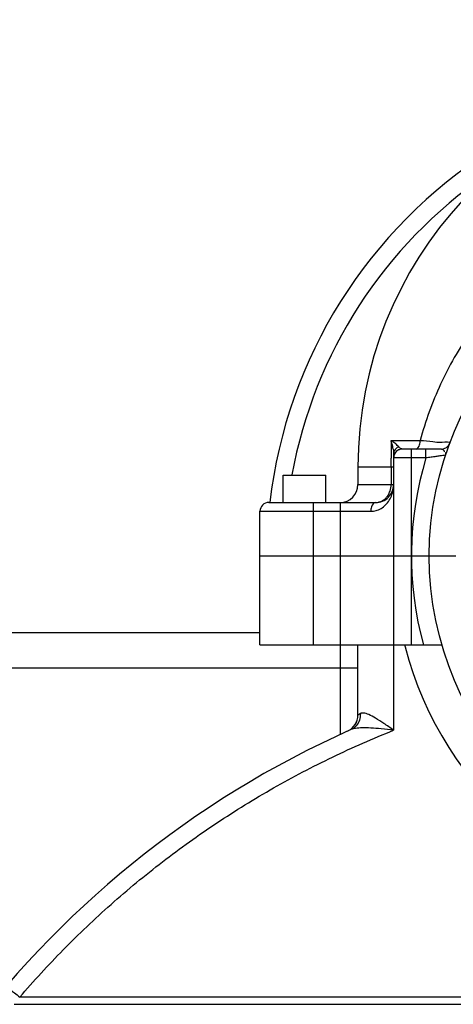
# Model space of a CAD drawing. Header units: millimetres. Extents: x -1960 to 5860, y -1328 to 4132.
# Tile 30 of 32: x 2889 to 3132, y 3279 to 3832. Entities that reach past the tile are written whole.
import ezdxf

# ---------------------------------------------------------------- set-up
doc = ezdxf.new("R2010")
doc.units = ezdxf.units.MM
for name, color, linetype in [('02___PRT_ALL_AXES', 7, 'Continuous'), ('3_ALL_AXES', 7, 'Continuous'), ('Layer2', 10, 'Continuous')]:
    doc.layers.add(name, color=color, linetype=linetype)
doc.dimstyles.get("Standard").update_dxf_attribs({"dimtxt": 2.5, "dimasz": 3, "dimexe": 0.18, "dimexo": 0.0625, "dimgap": 0.09, "dimtad": 1, "dimdsep": 46, "dimtxsty": 'Standard', "dimcen": 0.09, "dimadec": 0, "dimazin": 0, "dimtol": 1, "dimtp": 0.01, "dimtm": 0.01, "dimtfac": 1, "dimtofl": 0, "dimtmove": 0, "dimatfit": 3, "dimfxl": 0, "dimtolj": 1, "dimarcsym": 0})

# ---------------------------------------------------------------- blocks, each defined once
blk = doc.blocks.new('*D4')
at = {"layer": 'Defpoints', "color": 0}
for p in [(4264.637147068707, 3954.158085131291), (2332.637147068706, 2045.577031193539), (4264.637147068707, 2045.577031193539)]:
    blk.add_point(p, dxfattribs=at)
at = {"layer": 'Layer2', "color": 0, "lineweight": -2}
for p, q in [((2332.637147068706, 2048.202031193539), (2332.637147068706, 3961.718085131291)), ((4264.637147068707, 2048.202031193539), (4264.637147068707, 3961.718085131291)), ((2432.637147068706, 3954.158085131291), (4164.637147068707, 3954.158085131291))]:
    blk.add_line(p, q, dxfattribs=at)
at = {"layer": 'Layer2', "color": 0}
for points in [[(2432.637147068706, 3970.824751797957), (2432.637147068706, 3937.491418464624), (2332.637147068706, 3954.158085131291)], [(4164.637147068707, 3970.824751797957), (4164.637147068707, 3937.491418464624), (4264.637147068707, 3954.158085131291)]]:
    blk.add_solid(points, dxfattribs=at)
at = {"layer": 'Layer2', "color": 0, "insert": (3298.637147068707, 4014.158085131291), "char_height": 100, "attachment_point": 5}
blk.add_mtext('\\A1;1932', dxfattribs=at)

msp = doc.modelspace()

# ---------------------------------------------------------------- linework, layer by layer
at = {"color": 7, "linetype": 'Continuous'}
for p, q in [((3097.257664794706, 3595.31214070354), (3113.596589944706, 3595.38588389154)), ((3097.228696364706, 3580.57703119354), (3097.232011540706, 3585.52122288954)), ((3098.637147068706, 3588.020966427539), (3098.637147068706, 3432.57492176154)), ((3116.773598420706, 3585.57703119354), (3098.637147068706, 3585.57703119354)), ((3125.432139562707, 3590.57703119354), (3103.637147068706, 3590.57703119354)), ((3108.637147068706, 3480.57703119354), (3108.637147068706, 3590.57703119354)), ((3116.771812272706, 3585.57703119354), (3116.771812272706, 3590.57703119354)), ((3078.637147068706, 3580.57703119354), (3098.637147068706, 3580.57703119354)), ((3078.637147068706, 3580.57703119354), (3078.637147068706, 3570.57703119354)), ((3097.228696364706, 3580.57703119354), (3097.228697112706, 3570.57703119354)), ((3078.637147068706, 3570.57703119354), (3098.637147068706, 3570.57703119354)), ((3028.637147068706, 3560.57703119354), (3088.637183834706, 3560.57703119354)), ((3053.637147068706, 3480.57703119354), (3053.637147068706, 3560.57703119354)), ((3068.637147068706, 3560.57703119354), (3068.637147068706, 3429.94718710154)), ((3023.637147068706, 3480.57703119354), (3023.637147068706, 3555.57703119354)), ((3023.637147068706, 3555.57703119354), (3085.780004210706, 3555.57703119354)), ((3023.637147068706, 3530.57703119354), (3133.637147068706, 3530.57703119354)), ((2823.637147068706, 3487.57703119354), (3023.637147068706, 3487.57703119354)), ((3023.637147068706, 3480.57703119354), (3125.720982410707, 3480.57703119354)), ((3078.637147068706, 3441.16492764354), (3078.637147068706, 3480.57703119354)), ((2823.637147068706, 3467.57703119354), (3078.637147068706, 3467.57703119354)), ((3280.637147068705, 3282.574634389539), (2888.784855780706, 3282.574634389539)), ((2885.726207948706, 3278.57783055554), (3290.637147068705, 3278.57783055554))]:
    msp.add_line(p, q, dxfattribs=at)
at = {"color": 2, "linetype": 'Continuous'}
msp.add_line((3101.637147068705, 3590.13857605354), (3101.637147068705, 3590.57703119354), dxfattribs=at)
at = {"color": 7, "linetype": 'Continuous'}
msp.add_lwpolyline([(3079.960185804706, 3441.911289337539), (3078.968883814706, 3441.31647853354), (3078.637147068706, 3441.16492764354)], dxfattribs=at)
msp.add_circle((3298.637147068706, 3530.57703119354), 180, dxfattribs=at)
for centre, radius, start, end in [((3298.637147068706, 3529.30152098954), 271.275510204, 122.4295054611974, 173.3796146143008), ((3298.637147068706, 3529.30152098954), 261.275510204, 124.5751232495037, 169.6884483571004), ((6824.114734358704, 3580.65188258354), 3726.885903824, 179.7746179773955, 179.9251405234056), ((3125.432013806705, 3595.57692128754), 5.000000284, 270.0014411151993, 339.4313984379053), ((3103.637147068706, 3585.57703119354), 5, 90, 180), ((3298.637147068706, 3530.57703119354), 190, 163.1733951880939, 195.2575232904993), ((3126.107871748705, 3589.13405919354), 1.033579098, 350.8783490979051, 7.349189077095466), ((3068.637147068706, 3570.57703119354), 10, 270, 0), ((3088.637147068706, 3570.57703119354), 10, 269.9809670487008, 0), ((3028.637147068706, 3555.57703119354), 5, 90.00000000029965, 180), ((3088.627558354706, 3568.16832131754), 7.59129253, 270.050584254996, 282.087392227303), ((3298.395751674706, 3529.71462887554), 199.750472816, 194.2406369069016, 194.5561830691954), ((3298.637150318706, 3529.77768171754), 199.999969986, 194.5562857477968, 264.8363906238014), ((3068.637147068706, 3441.16492764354), 10, 294.2497130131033, 0), ((3068.637147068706, 3441.16408319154), 9.999608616, 326.5265972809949, 0.004838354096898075), ((3298.637147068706, 2930.57703119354), 550, 114.0272734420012, 173.8493601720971)]:
    msp.add_arc(centre, radius, start, end, dxfattribs=at)
for points, start_tangent, end_tangent in [([(3483.677695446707, 3595.385881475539), (3472.288448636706, 3627.00313046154), (3455.601744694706, 3656.17782507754), (3434.133309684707, 3682.004032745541), (3408.543244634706, 3703.685452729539), (3379.643427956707, 3720.543717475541), (3348.240446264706, 3732.09871925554), (3315.378064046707, 3737.961212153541), (3281.880629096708, 3737.959826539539), (3249.027533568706, 3732.09700488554), (3217.633090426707, 3720.54475913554), (3188.735263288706, 3703.68842253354), (3163.144863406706, 3682.00793743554), (3141.675297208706, 3656.181772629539), (3124.986890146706, 3627.005384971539), (3113.596589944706, 3595.38588389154)], (-0.2560156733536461, 0.9666726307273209), (-0.2560128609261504, -0.9666733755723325)), ([(3098.399971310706, 3590.57702922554), (3097.715443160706, 3593.721323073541), (3097.129798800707, 3595.252076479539)], (-0.1599487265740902, 0.987125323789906), (-0.4253290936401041, 0.9050387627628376)), ([(3100.265179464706, 3593.03813424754), (3098.329698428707, 3594.55064823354), (3097.223883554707, 3595.25356034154)], (-0.7597427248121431, 0.65022380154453), (-0.8666200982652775, 0.4989685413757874)), ([(3100.002787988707, 3590.88238632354), (3098.637102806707, 3588.02096752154)], (-0.7411794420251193, -0.6713069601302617), (-1.269468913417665e-05, -0.9999999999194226)), ([(3101.529046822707, 3591.79899667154), (3100.002787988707, 3590.88238632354)], (-0.9324560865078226, -0.3612833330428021), (-0.7411794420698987, -0.6713069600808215)), ([(3101.143978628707, 3592.22937343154), (3100.265191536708, 3593.03812420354)], (-0.6970657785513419, 0.7170071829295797), (-0.7595620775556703, 0.6504348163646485)), ([(3101.529043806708, 3591.799002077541), (3101.143978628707, 3592.22937343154)], (-0.6316739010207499, 0.7752342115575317), (-0.6970657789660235, 0.7170071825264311)), ([(3101.974634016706, 3591.32717022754), (3101.700131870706, 3591.84644853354)], (-0.6335247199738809, 0.7737224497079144), (-0.2672686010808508, 0.9636220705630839)), ([(3103.637122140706, 3590.57712071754), (3101.974634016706, 3591.32717022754)], (-0.9999999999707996, 7.642061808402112e-06), (-0.6335247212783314, 0.7737224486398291)), ([(3111.208689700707, 3590.57703120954), (3113.247913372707, 3592.96734050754), (3113.597612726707, 3595.38585883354)], (0.9999999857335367, -0.0001689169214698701), (0.01829448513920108, 0.9998326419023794)), ([(3113.596908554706, 3595.385906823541), (3120.565007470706, 3594.884827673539), (3125.845200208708, 3594.42670360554), (3130.114515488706, 3593.82039945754)], (0.9978245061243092, -0.06592613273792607), (-0.3509096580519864, -0.9364093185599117)), ([(3098.399808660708, 3590.577286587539), (3098.602721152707, 3588.90208698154), (3098.501341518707, 3588.05603500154)], (0.1598226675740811, -0.9871457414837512), (-0.2500563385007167, -0.9682312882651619)), ([(3127.757976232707, 3587.14830561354), (3124.640322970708, 3586.67902652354), (3122.367752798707, 3586.34902366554), (3119.678644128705, 3585.97094316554), (3116.773675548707, 3585.57728616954)], (-0.9883926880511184, -0.1519206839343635), (-0.9913177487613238, -0.1314881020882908)), ([(3125.432197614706, 3590.57696230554), (3127.008669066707, 3589.65234037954), (3127.132959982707, 3589.266270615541)], (0.9999999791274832, 0.000204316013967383), (0.1275015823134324, -0.9918383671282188)), ([(3127.503569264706, 3588.91020615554), (3127.758027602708, 3587.148459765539)], (0.4640200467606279, -0.8858246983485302), (-0.3146861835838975, -0.9491957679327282)), ([(3091.588107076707, 3557.19447817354), (3094.115301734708, 3559.15611430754), (3096.217124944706, 3561.81746362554), (3097.698130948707, 3564.94984556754), (3098.455935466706, 3568.06751441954), (3098.637147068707, 3570.57703119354)], (0.8609690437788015, 0.5086573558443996), (4.070278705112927e-06, 0.9999999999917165)), ([(3096.180607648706, 3565.76751386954), (3096.630030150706, 3566.89051459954), (3097.228694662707, 3570.57682014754)], (0.4233660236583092, 0.9059587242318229), (-2.553846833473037e-06, 0.999999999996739)), ([(3090.217200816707, 3560.74533275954), (3091.004166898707, 3560.95780230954), (3092.866836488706, 3561.857123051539), (3094.367588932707, 3563.103890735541), (3095.638796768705, 3564.75740254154), (3096.180607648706, 3565.76751386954)], (0.9779367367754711, 0.2089012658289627), (0.4233660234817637, 0.9059587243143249)), ([(3088.637147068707, 3560.57703119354), (3086.162811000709, 3558.07691893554), (3085.780004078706, 3555.57703119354)], (-1, -6.615352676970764e-10), (-3.39043440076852e-05, -0.9999999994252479)), ([(3085.780004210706, 3555.57703119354), (3088.757748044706, 3555.98457429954), (3091.588107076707, 3557.19447817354)], (0.9999999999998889, -4.714298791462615e-07), (0.8609690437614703, 0.5086573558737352)), ([(3079.960274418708, 3441.91128797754), (3079.427543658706, 3438.17880318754), (3077.579945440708, 3435.02501473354), (3074.693365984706, 3432.920848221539)], (0.0438984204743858, -0.9990359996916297), (-0.9133613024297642, -0.4071500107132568)), ([(3098.637147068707, 3432.574129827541), (3093.161186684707, 3436.41053605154), (3088.475779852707, 3439.39200864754), (3084.669801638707, 3441.36718742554), (3081.825484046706, 3442.21795034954), (3079.960185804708, 3441.91128933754)], (-0.8107008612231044, 0.5854605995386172), (-0.8515640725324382, -0.5242505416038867)), ([(2888.784855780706, 3282.574634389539), (2913.196138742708, 3309.17669111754), (2940.050939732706, 3334.72902794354), (2968.959978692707, 3358.659904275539), (2999.466681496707, 3380.528692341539), (3031.305663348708, 3400.16091458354), (3064.384118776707, 3417.521128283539), (3098.637147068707, 3432.57492176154)], (0.6511122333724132, 0.7589814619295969), (0.9288856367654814, 0.3703666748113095)), ([(3098.637147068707, 3432.574129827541), (3091.693745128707, 3433.33592157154), (3085.775313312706, 3433.80225161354), (3080.940184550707, 3433.913031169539), (3077.248807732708, 3433.62302076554), (3074.691690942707, 3432.91993503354)], (-0.9932583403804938, 0.1159218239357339), (-0.9133661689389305, -0.407139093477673)), ([(2881.195014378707, 3288.686013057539), (2883.486522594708, 3286.99921769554), (2885.925063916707, 3284.99459384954), (2888.784855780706, 3282.574634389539)], (0.6511058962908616, 0.7589868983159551), (0.759499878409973, -0.6505074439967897))]:
    msp.add_spline(points, degree=3, dxfattribs=dict(at, start_tangent=start_tangent, end_tangent=end_tangent))
at = {"layer": '02___PRT_ALL_AXES', "color": 7, "linetype": 'Continuous'}
msp.add_arc((3298.637147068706, 3580.57703119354), 220, 94.18095862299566, 180, dxfattribs=at)
at = {"layer": '3_ALL_AXES', "color": 7, "linetype": 'Continuous'}
for p, q in [((3036.637147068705, 3560.57703119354), (3036.637147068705, 3575.97703119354)), ((3036.637147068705, 3575.97703119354), (3060.637147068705, 3575.97703119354)), ((3060.637147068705, 3560.57703119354), (3060.637147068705, 3575.97703119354))]:
    msp.add_line(p, q, dxfattribs=at)

# ---------------------------------------------------------------- dimensions: what is measured, and where the dimension line sits
at = {"layer": 'Layer2'}
dim = msp.add_linear_dim(base=(4264.637147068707, 3954.158085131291), p1=(2332.637147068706, 2045.577031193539), p2=(4264.637147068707, 2045.577031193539), dimstyle='Standard', override={"dimtxt": 100, "dimasz": 100, "dimexe": 7.56, "dimexo": 2.625, "dimgap": 10, "dimdec": 0, "dimzin": 0, "dimdsep": 44, "dimcen": 3.78, "dimtol": 0, "dimtdec": 0, "dimtzin": 0}, dxfattribs=at)
dim.commit()
dim.dimension.update_dxf_attribs({"geometry": '*D4', "text_midpoint": (3298.637147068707, 4014.158085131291)})

doc.saveas('drawing.dxf')
